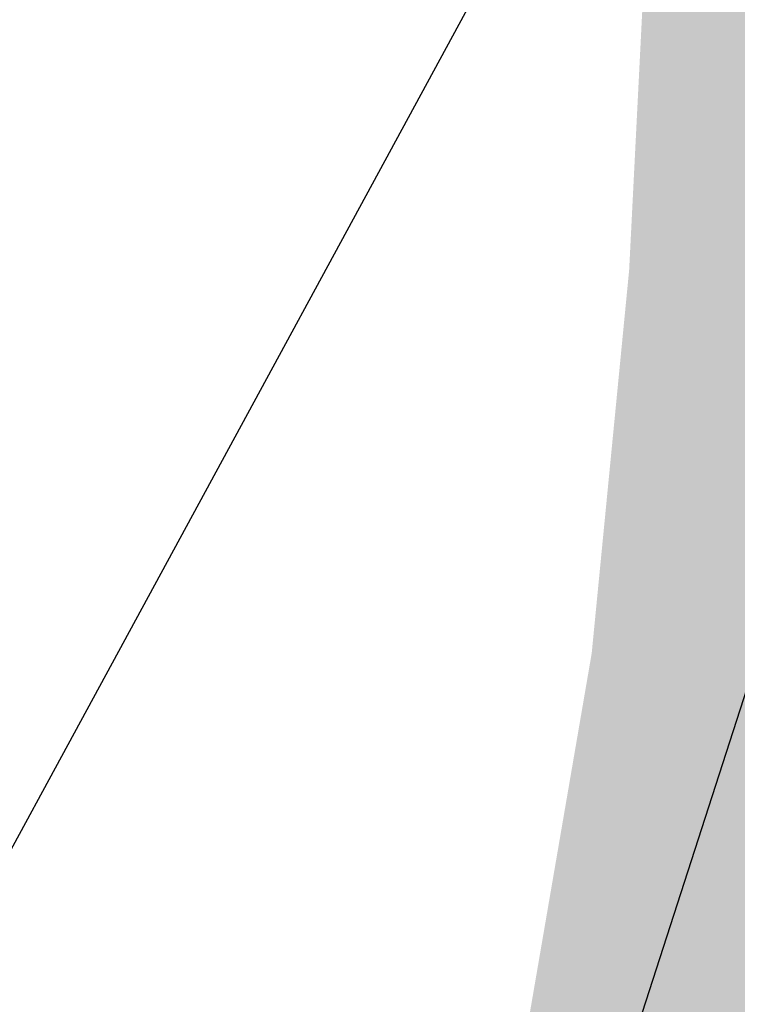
# Model space of a CAD drawing. Header units: metres. Extents: x 157685 to 160831, y 403691 to 406312.
# Tile 123 of 134: x 160114 to 160128, y 405756 to 405774. Entities that reach past the tile are written whole.
import ezdxf

# ---------------------------------------------------------------- set-up
doc = ezdxf.new("R2010")
doc.units = ezdxf.units.M
doc.linetypes.add('VW-1-3_STREEP', pattern=[4, 1, -3])
doc.layers.get('Defpoints').update_dxf_attribs({"color": 171})
for name, color, linetype, lineweight in [('N-WE-GR-GRAS-A', 62, 'Continuous', 18), ('N-WE-VH-GESLOTENVERHARDING_ASFALT-A-200', 253, 'Continuous', 18), ('N-WE-VH-HALFVERHARDING_GRASBETONSTEEN-A-200', 132, 'Continuous', 18), ('N-WE-VH-HALFVERHARDING_GRASBETONSTEEN-G', 7, 'Continuous', 35), ('N-WE-VH-KANTVERHARDING-G', 7, 'Continuous', 30), ('N-WE-VH-VERHARDING_ASFALT-A', 252, 'Continuous', 18), ('N-WE-VW-MARKERING_LANGS_STREEP_13_010-G', 7, 'VW-1-3_STREEP', 13), ('N-WE-VW-MARKERING_LANGS_STREEP_DOORGETROKKEN_010-G', 7, 'Continuous', 13)]:
    doc.layers.add(name, color=color, linetype=linetype, lineweight=lineweight)
pattern_1 = [(0, (0, 0), (1, 1), [0.12, -0.8]), (45, (0.4, 0.2), (-0.1131370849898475, 1.866761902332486), [0.12, -0.8]), (29.99999999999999, (0.08, 0.12), (0.2274613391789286, 1.286025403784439), [0.12, -0.8]), (15, (0.32, 0.48), (0.3856270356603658, 0.7244941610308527), [0.12, -0.8]), (135, (0.16, 2), (-0.02828427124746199, -0.6505382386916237), [0.12, -0.8]), (150, (1.2, 0.4), (0.2156921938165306, -0.5864101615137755), [0.12, -0.8]), (165, (0.24, 0.04), (0.1434520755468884, -0.7010146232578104), [0.12, -0.8]), (85, (0.4, 0.4), (-0.872677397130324, 1.040016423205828), [0.12, -0.8]), (99.99999999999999, (0, 0), (-1.112117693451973, 0.7787131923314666), [0.12, -0.7999999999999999])]
pattern_2 = [(45, (0, 0), (-0.1979898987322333, 0.1979898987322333), [0.14, -0.14]), (135, (0, 0), (-0.1979898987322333, -0.1979898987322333), [0.14, -0.14]), (45, (-0.098994, 0.098994), (-0.1979898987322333, 0.1979898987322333), [0.14, -0.14]), (135, (0.098994, 0.098994), (-0.1979898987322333, -0.1979898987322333), [0.14, -0.14])]

msp = doc.modelspace()

# ---------------------------------------------------------------- hatches: boundary and pattern name
at = {"layer": 'N-WE-GR-GRAS-A'}
h = msp.add_hatch(dxfattribs=at)
h.set_pattern_fill('AGR-GRAS_01-SO', color=256, scale=0.04, pattern_type=2)
h.set_pattern_definition(pattern_1)
edge = h.paths.add_edge_path()
edge.add_line((160189.2016612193, 405785.9665275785), (160195.7319305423, 405790.3957649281))
edge.add_line((160195.7319305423, 405790.3957649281), (160200.9068770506, 405793.7331228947))
edge.add_line((160200.9068770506, 405793.7331228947), (160206.6207372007, 405797.393998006))
edge.add_line((160206.6207372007, 405797.393998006), (160212.5058224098, 405801.1645771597))
edge.add_line((160212.5058224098, 405801.1645771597), (160215.4403023, 405803.0447009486))
edge.add_line((160215.4403023, 405803.0447009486), (160223.1651131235, 405807.0115723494))
edge.add_line((160223.1651131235, 405807.0115723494), (160238.3130194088, 405814.7903772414))
edge.add_line((160238.3130194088, 405814.7903772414), (160245.2264429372, 405818.34058225))
edge.add_line((160245.2264429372, 405818.34058225), (160257.1596195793, 405824.4685481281))
edge.add_line((160257.1596195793, 405824.4685481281), (160282.4383802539, 405837.4852323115))
edge.add_line((160282.4383802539, 405837.4852323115), (160304.8, 405848.933))
edge.add_line((160304.8, 405848.933), (160306.8243412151, 405848.7687974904))
edge.add_line((160306.8243412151, 405848.7687974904), (160309.1690326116, 405848.5786100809))
edge.add_line((160309.1690326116, 405848.5786100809), (160310.0561645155, 405848.468232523))
edge.add_line((160310.0561645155, 405848.468232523), (160312.0402309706, 405848.0812195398))
edge.add_line((160312.0402309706, 405848.0812195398), (160314.3400796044, 405847.9346214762))
edge.add_line((160314.3400796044, 405847.9346214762), (160315.6564235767, 405848.0307936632))
edge.add_arc((160315.6564235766, 405857.0875209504), 9.056727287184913, 270.0000000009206, 289.9784151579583)
edge.add_line((160318.7508003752, 405848.5758148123), (160320.5288332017, 405849.0246637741))
edge.add_line((160320.5288332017, 405849.0246637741), (160323.1988583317, 405850.2487318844))
edge.add_line((160323.1988583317, 405850.2487318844), (160325.3440083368, 405851.7011014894))
edge.add_line((160325.3440083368, 405851.7011014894), (160319.7357826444, 405862.032976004))
edge.add_line((160319.7357826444, 405862.032976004), (160319.1649081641, 405863.1942099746))
edge.add_arc((160314.9036312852, 405869.9648465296), 7.999999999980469, 237.4991886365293, 302.1853307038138, ccw=False)
edge.add_line((160310.6051388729, 405863.2177758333), (160309.4287269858, 405863.9672562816))
edge.add_arc((160306.7421692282, 405859.7503370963), 5.000000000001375, 57.49918863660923, 119.8311523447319)
edge.add_line((160304.2549407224, 405864.0878126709), (160215.6735669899, 405813.2928020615))
edge.add_arc((160320.1371642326, 405631.1188279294), 209.9999999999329, 119.8311523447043, 154.5916889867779)
edge.add_line((160130.449820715, 405721.2227219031), (160122.5481375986, 405704.5880437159))
edge.add_arc((160167.7117908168, 405683.134735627), 49.99999999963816, 154.5916889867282, 158.7403213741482)
edge.add_line((160121.11445924, 405701.2645092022), (160051.2651127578, 405521.7369963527))
edge.add_line((160051.2651127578, 405521.7369963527), (160054.0609526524, 405520.6492099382))
edge.add_line((160054.0609526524, 405520.6492099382), (160054.2946666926, 405521.4391487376))
edge.add_line((160054.2946666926, 405521.4391487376), (160053.061, 405521.931))
edge.add_line((160053.061, 405521.931), (160054.0186409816, 405524.6028530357))
edge.add_line((160054.0186409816, 405524.6028530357), (160055.3093249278, 405528.2039080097))
edge.add_line((160055.3093249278, 405528.2039080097), (160058.581, 405537.332))
edge.add_line((160058.581, 405537.332), (160062.4256195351, 405547.9469237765))
edge.add_line((160062.4256195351, 405547.9469237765), (160065.5920910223, 405555.7356309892))
edge.add_line((160065.5920910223, 405555.7356309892), (160069.5244636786, 405565.547518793))
edge.add_line((160069.5244636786, 405565.547518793), (160074.8122877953, 405578.8021748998))
edge.add_line((160074.8122877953, 405578.8021748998), (160078.1301706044, 405587.5146146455))
edge.add_line((160078.1301706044, 405587.5146146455), (160080.546985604, 405593.8609373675))
edge.add_line((160080.546985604, 405593.8609373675), (160084.7405148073, 405604.8727399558))
edge.add_line((160084.7405148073, 405604.8727399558), (160087.3201539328, 405611.6466231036))
edge.add_line((160087.3201539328, 405611.6466231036), (160089.1540419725, 405616.3956104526))
edge.add_line((160089.1540419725, 405616.3956104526), (160093.7195878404, 405628.0182683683))
edge.add_line((160093.7195878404, 405628.0182683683), (160097.485, 405637.604))
edge.add_line((160097.485, 405637.604), (160098.671, 405639.731))
edge.add_line((160098.671, 405639.731), (160099.902, 405640.851))
edge.add_line((160099.902, 405640.851), (160101.342, 405642.678))
edge.add_line((160101.342, 405642.678), (160102.236, 405644.762))
edge.add_line((160102.236, 405644.762), (160101.805, 405646.021))
edge.add_line((160101.805, 405646.021), (160100.978, 405647.32))
edge.add_line((160100.978, 405647.32), (160104.8939144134, 405656.7246073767))
edge.add_line((160104.8939144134, 405656.7246073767), (160110.4317723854, 405670.1700749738))
edge.add_line((160110.4317723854, 405670.1700749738), (160113.3395261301, 405677.5420055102))
edge.add_line((160113.3395261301, 405677.5420055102), (160118.268, 405690.037))
edge.add_line((160118.268, 405690.037), (160121.1384509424, 405697.1852478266))
edge.add_line((160121.1384509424, 405697.1852478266), (160125.588740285, 405706.4874628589))
edge.add_line((160125.588740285, 405706.4874628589), (160128.7233612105, 405713.1063832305))
edge.add_line((160128.7233612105, 405713.1063832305), (160129.8234757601, 405714.750360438))
edge.add_line((160129.8234757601, 405714.750360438), (160130.9710686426, 405715.7568725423))
edge.add_line((160130.9710686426, 405715.7568725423), (160132.656, 405716.604))
edge.add_line((160132.656, 405716.604), (160137.5482643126, 405732.8158958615))
edge.add_line((160137.5482643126, 405732.8158958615), (160143.5031823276, 405739.3030351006))
edge.add_line((160143.5031823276, 405739.3030351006), (160146.913493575, 405743.3973337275))
edge.add_line((160146.913493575, 405743.3973337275), (160150.7184816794, 405747.8804806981))
edge.add_line((160150.7184816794, 405747.8804806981), (160157.208, 405755.3215))
edge.add_line((160157.208, 405755.3215), (160160.5246288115, 405759.1244169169))
edge.add_line((160160.5246288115, 405759.1244169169), (160165.273, 405764.569))
edge.add_line((160165.273, 405764.569), (160168.8373467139, 405768.3733079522))
edge.add_line((160168.8373467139, 405768.3733079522), (160172.9092487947, 405772.3795900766))
edge.add_line((160172.9092487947, 405772.3795900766), (160177.2963565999, 405776.374836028))
edge.add_line((160177.2963565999, 405776.374836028), (160183.4665665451, 405781.5655980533))
edge.add_line((160183.4665665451, 405781.5655980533), (160189.2016612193, 405785.9665275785))
h = msp.add_hatch(dxfattribs=at)
h.set_pattern_fill('AGR-GRAS_01-SO', color=256, scale=0.04, pattern_type=2)
h.set_pattern_definition(pattern_1)
edge = h.paths.add_edge_path()
edge.add_line((160117.917207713, 405710.1458451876), (160116.8920664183, 405710.5447002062))
edge.add_line((160116.8920664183, 405710.5447002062), (160110.6998789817, 405694.6294760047))
edge.add_line((160110.6998789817, 405694.6294760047), (160111.7250202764, 405694.2306209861))
edge.add_line((160111.7250202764, 405694.2306209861), (160111.271775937, 405693.0656876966))
edge.add_line((160111.271775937, 405693.0656876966), (160110.2466346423, 405693.4645427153))
edge.add_line((160110.2466346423, 405693.4645427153), (160044.824497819, 405525.3158899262))
edge.add_line((160044.824497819, 405525.3158899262), (160045.3938489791, 405524.0213478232))
edge.add_line((160045.3938489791, 405524.0213478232), (160048.0032995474, 405523.006080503))
edge.add_line((160048.0032995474, 405523.006080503), (160117.8526460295, 405702.5335933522))
edge.add_arc((160167.7117908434, 405683.1347356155), 53.50000002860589, 154.5916889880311, 158.7403213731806, ccw=False)
edge.add_line((160119.3866818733, 405706.0897752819), (160125.8537495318, 405719.7042910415))
edge.add_line((160125.8537495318, 405719.7042910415), (160122.0998169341, 405721.1718201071))
edge.add_line((160122.0998169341, 405721.1718201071), (160120.8054824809, 405720.6030026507))
edge.add_line((160120.8054824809, 405720.6030026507), (160117.3453107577, 405711.7096334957))
edge.add_line((160117.3453107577, 405711.7096334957), (160118.3704520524, 405711.3107784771))
edge.add_line((160118.3704520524, 405711.3107784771), (160117.917207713, 405710.1458451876))
edge = h.paths.add_edge_path()
edge.add_line((160123.3449985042, 405726.9901839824), (160123.7582142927, 405727.9711744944))
edge.add_arc((160279.666353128, 405661.7215537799), 169.3999999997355, 156.9780373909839, 157.3380702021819)
edge = h.paths.add_edge_path()
edge.add_line((160133.0505582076, 405746.5753614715), (160133.6348198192, 405747.5769629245))
edge.add_arc((160279.6663531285, 405661.7215537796), 169.4000000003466, 149.5477176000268, 149.9399119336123)
h.paths.add_polyline_path([(160142.62080813, 405759.4119409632), (160141.7224501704, 405760.0467267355), (160141.0011027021, 405759.0258654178), (160141.8994606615, 405758.3910796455)])
h.paths.add_polyline_path([(160154.6598407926, 405774.4081354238), (160153.8394616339, 405775.1409232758), (160153.0067481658, 405774.2086742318), (160153.8271273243, 405773.4758863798)])
edge = h.paths.add_edge_path()
edge.add_arc((160279.6663531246, 405661.7215537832), 169.3999999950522, 132.346206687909, 137.9687500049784)
edge.add_arc((160279.6663531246, 405661.7215537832), 169.3999999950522, 137.9687500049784, 149.5477175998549)
edge.add_line((160133.6348198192, 405747.5769629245), (160134.5849790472, 405747.0227089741))
edge.add_line((160134.5849790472, 405747.0227089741), (160133.9551450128, 405745.9429825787))
edge.add_line((160133.9551450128, 405745.9429825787), (160133.0052740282, 405746.4970683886))
edge.add_arc((160279.6663531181, 405661.7215537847), 169.3999999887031, 149.9705032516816, 156.9780373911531)
edge.add_line((160123.7582142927, 405727.9711744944), (160124.7719514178, 405727.5441650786))
edge.add_line((160124.7719514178, 405727.5441650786), (160124.2867134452, 405726.3921910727))
edge.add_line((160124.2867134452, 405726.3921910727), (160123.2736071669, 405726.8189347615))
edge.add_arc((160279.6663550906, 405661.7215529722), 169.4000021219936, 157.4008230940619, 157.6331887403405)
edge.add_line((160123.0108886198, 405726.1841432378), (160123.5644701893, 405724.8940330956))
edge.add_line((160123.5644701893, 405724.8940330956), (160127.5752955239, 405723.3260766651))
edge.add_arc((160320.1371642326, 405631.1188279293), 213.5000000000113, 134.774034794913, 154.412812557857, ccw=False)
edge.add_line((160169.7664293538, 405782.6803404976), (160165.5570263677, 405786.9230775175))
h = msp.add_hatch(dxfattribs=at)
h.set_pattern_fill('AGR-GRAS_01-SO', color=256, scale=0.04, pattern_type=2)
h.set_pattern_definition(pattern_1)
h.paths.add_polyline_path([(159817.8796577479, 405032.3615227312, -0.4244536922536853), (159807.6438550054, 405029.4353138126), (159804.9141757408, 405031.0140775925), (159806.698841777, 405031.3737125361), (159807.04, 405031.16), (159809.611, 405030.341), (159812.223, 405030.001), (159814.279, 405030.385), (159814.444, 405031.62), (159813.956, 405032.225), (159812.2396506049, 405033.242021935), (159814.061361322, 405034.8103542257), (159814.820717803, 405034.4740069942), (159815.4994739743, 405034.4123150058), (159816.4167998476, 405034.6580784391), (159816.9569999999, 405035.0349999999), (159820.3059377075, 405041.4946262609), (159822.354460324, 405045.432314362), (159826.6084500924, 405053.2936794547), (159829.7245208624, 405059.052172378), (159832.6918773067, 405064.5358415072), (159835.7447925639, 405070.2193987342), (159838.9744319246, 405076.357307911), (159841.6731033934, 405081.4861159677), (159844.7820544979, 405087.3946578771), (159847.8561333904, 405093.236925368), (159850.9675923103, 405099.3492203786), (159854.691755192, 405106.6695736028), (159860.2108525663, 405117.423530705), (159863.4243890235, 405123.3615823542), (159868.7449137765, 405133.192978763), (159871.6940751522, 405138.642511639), (159873.819, 405142.569), (159873.564, 405143.583), (159872.949, 405144.16), (159873.919, 405145.714), (159874.7056259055, 405145.5456317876), (159875.890950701, 405145.9547218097), (159876.2720000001, 405146.3540000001), (159878.9147885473, 405151.370059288), (159881.6262659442, 405156.5466831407), (159887.3003615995, 405167.3793970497), (159892.3483595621, 405177.0167949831), (159893.538, 405179.288), (159894.727, 405181.558), (159894.969, 405183.164), (159894.4128649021, 405184.0045896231), (159892.825, 405184.615), (159896.102, 405188.599), (159896.9029999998, 405188.438), (159898.181, 405188.684), (159899.684, 405190.033), (159902.6926736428, 405195.8713152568), (159907.5866702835, 405205.3680897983), (159913.3084460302, 405216.4711653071), (159918.3450532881, 405227.099399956), (159923.3978129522, 405237.8616172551), (159925.995516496, 405243.3946431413), (159929.861, 405251.628), (159929.911, 405253.028), (159929.35, 405253.63), (159928.363, 405254.141), (159928.977, 405259.516), (159929.897, 405259.351), (159931.062, 405259.363), (159932.331, 405262.333), (159931.733, 405263.36), (159931.174, 405263.618), (159932.61, 405267.191), (159933.738, 405266.939), (159934.813, 405267.403), (159935.788, 405268.797), (159941.1987197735, 405282.5879445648), (159944.9254816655, 405292.0867855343), (159949.2255724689, 405303.0469380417), (159953.271, 405313.358), (159953.284, 405314.495), (159952.883, 405315.118), (159952.236, 405315.511), (159951.529, 405315.708), (159958.367, 405330.954), (159959.877, 405331.032), (159960.96, 405331.735), (159963.5452468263, 405338.7491122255), (159973.5640148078, 405364.9600869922), (159984.162, 405391.33), (159983.822, 405392.929), (159983.104, 405393.589), (159982.386, 405393.853), (159984.688, 405397.951), (159985.985, 405397.984), (159987.076, 405398.897), (159989.441, 405405.903), (159988.08, 405407.062), (159988.527, 405412.178), (159989.913, 405411.732), (159991.291, 405411.789), (159992.095, 405412.104), (159998.5395093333, 405429.2600094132), (160007.1440218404, 405452.1679849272), (160009.451, 405458.31), (160009.626, 405460.261), (160009.534, 405460.661), (160008.794, 405461.402), (160009.8954955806, 405467.6054778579), (160011.385, 405467.341), (160013.662, 405468.133), (160014.677, 405469.155), (160026.9453321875, 405500.9300206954), (160034.7315372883, 405521.1565030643), (160042.3070101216, 405541.7245019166), (160047.868, 405557.494), (160047.613, 405559.249), (160046.719, 405560.154), (160045.615, 405560.352), (160047.615, 405564.794), (160048.822, 405564.245), (160050.393, 405564.15), (160050.929, 405564.7125), (160051.128, 405565.102), (160051.131, 405565.949), (160048.346, 405567.585), (160050.1055, 405571.699), (160050.699, 405570.911), (160051.669, 405570.665), (160053.018, 405570.643), (160053.937, 405571.219), (160058.5456374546, 405583.3248661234), (160064.6810399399, 405599.4412045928), (160069.547, 405612.223), (160069.547, 405613.704), (160068.895, 405614.706), (160068.1765210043, 405615.0935586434), (160070.5442836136, 405619.4830561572), (160072.047, 405619.276), (160073.333, 405619.76), (160078.7473752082, 405633.9478085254), (160089.138878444, 405660.9656097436), (160104.332, 405700.743), (160104.711, 405703.242), (160102.967, 405704.018), (160104.9126580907, 405706.7553753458), (160106.026, 405706.74), (160107.223, 405707.65), (160113.4380612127, 405722.7273025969), (160116.4352043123, 405730.3910378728), (160119.5624009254, 405738.6670014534), (160120.942, 405742.345), (160122.7570846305, 405748.868433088), (160125.062, 405762.2635), (160125.7830441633, 405769.6398440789), (160126.167433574, 405777.2421988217), (160126.2277432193, 405782.3110332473), (160136.3575773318, 405786.1409829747), (160140.471531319, 405781.8232589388, -0.3714281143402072), (160141.0844722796, 405769.5659894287, 0.07269134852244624), (160116.0165246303, 405725.3933185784), (160115.4468538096, 405723.9291447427), (159939.5895977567, 405271.9390061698, -0.02962782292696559), (159902.6989021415, 405191.5621666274)])
at = {"layer": 'N-WE-VH-GESLOTENVERHARDING_ASFALT-A-200', "true_color": 0xcf7363}
h = msp.add_hatch(dxfattribs=at)
h.set_pattern_fill('AVH-ASFALT-SO', color=23, scale=0.2, pattern_type=2)
h.set_pattern_definition([(31.64993266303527, (159085.9115677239, 404918.0168982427), (-0.1049455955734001, 0.1702539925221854), []), (91.64993266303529, (159085.9115677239, 404918.0168982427), (-0.1999170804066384, -0.00575855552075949), [])])
edge = h.paths.add_edge_path()
edge.add_line((160304.2549407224, 405864.0878126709), (160302.5988468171, 405867.1406570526))
edge.add_arc((160350.2821344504, 405779.2412593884), 100.0000001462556, 118.4787556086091, 119.8311523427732)
edge.add_line((160300.537564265, 405865.9907710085), (160213.9325070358, 405816.3290349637))
edge.add_arc((160320.1371642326, 405631.1188279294), 213.4999999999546, 119.8311523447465, 154.5916889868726)
edge.add_line((160127.2883649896, 405722.724453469), (160119.3866818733, 405706.0897752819))
edge.add_arc((160167.7117908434, 405683.1347356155), 53.50000002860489, 154.5916889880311, 158.7403213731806)
edge.add_line((160117.8526460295, 405702.5335933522), (159992.7713508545, 405381.0483546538))
edge.add_line((159992.7713508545, 405381.0483546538), (159995.4326285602, 405378.2357679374))
edge.add_line((159995.4326285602, 405378.2357679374), (160121.11445924, 405701.2645092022))
edge.add_arc((160167.7117908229, 405683.1347356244), 50.00000000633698, 154.5916889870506, 158.7403213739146, ccw=False)
edge.add_line((160122.5481375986, 405704.5880437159), (160130.449820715, 405721.2227219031))
edge.add_arc((160320.137164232, 405631.1188279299), 209.9999999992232, 119.83115234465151, 154.5916889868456, ccw=False)
edge.add_line((160215.6735669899, 405813.2928020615), (160304.2549407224, 405864.0878126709))
at = {"layer": 'N-WE-VH-HALFVERHARDING_GRASBETONSTEEN-A-200'}
h = msp.add_hatch(dxfattribs=at)
h.set_pattern_fill('AVH-GRASBETONSTEEN_02-SO', color=256, scale=0.2, pattern_type=2)
h.set_pattern_definition(pattern_2)
h.paths.add_polyline_path([(160165.5570263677, 405786.9230775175), (160165.1528611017, 405787.3665303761, 0.1156779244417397), (160121.2354257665, 405723.362783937), (160120.8914682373, 405722.4787407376), (160088.3424119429, 405638.8208195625), (160088.7931073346, 405638.3244649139), (160121.1790570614, 405721.5631679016), (160121.7945937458, 405723.1452266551, -0.1156779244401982)])
h = msp.add_hatch(dxfattribs=at)
h.set_pattern_fill('AVH-GRASBETONSTEEN_02-SO', color=256, scale=0.2, pattern_type=2)
h.set_pattern_definition(pattern_2)
h.paths.add_polyline_path([(160141.5579866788, 405769.1975004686, 0.3714281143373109), (160140.9059218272, 405782.2371488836), (160136.7919623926, 405786.5548786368), (160136.3575773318, 405786.1409829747), (160140.471531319, 405781.8232589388, -0.3714281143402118), (160141.0844722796, 405769.5659894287, 0.07269134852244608), (160116.0165246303, 405725.3933185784), (160115.4468538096, 405723.9291447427), (160084.1359216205, 405643.4534629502), (160084.5866170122, 405642.9571083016), (160116.0015831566, 405723.7001792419), (160116.5756926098, 405725.175761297, -0.07269134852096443)])
at = {"layer": 'N-WE-VH-VERHARDING_ASFALT-A'}
h = msp.add_hatch(dxfattribs=at)
h.set_pattern_fill('AVH-ASFALT', color=256, scale=0.2, angle=90, pattern_type=2)
h.set_pattern_definition([(211.952110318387, (160401.9374069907, 405586.9289014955), (0.1058420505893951, -0.1696981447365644), []), (271.952110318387, (160401.9374069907, 405586.9289014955), (0.1998839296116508, 0.006812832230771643), [])])
h.paths.add_polyline_path([(160120.8914682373, 405722.4787407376), (160121.2354257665, 405723.362783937, -0.07269134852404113), (160145.503940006, 405766.1267591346), (160141.5579866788, 405769.1975004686, 0.07269134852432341), (160116.5756926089, 405725.1757612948), (160116.0015831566, 405723.7001792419), (159940.1487657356, 405271.721448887, -0.02962782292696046), (159903.2284350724, 405191.2800409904), (159818.4091906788, 405032.0793970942), (159822.821965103, 405029.7283501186), (159907.6412094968, 405188.9289940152, 0.02962782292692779), (159944.8084988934, 405269.9084715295)])

# ---------------------------------------------------------------- linework, layer by layer
at = {"layer": 'Defpoints'}
msp.add_lwpolyline([(160237.3825357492, 405844.1854572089), (160196.4652616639, 405819.6599800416), (160173.253865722, 405805.1178359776), (160154.7778522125, 405789.6693410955), (160150.3421366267, 405787.2690101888), (160144.6047036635, 405789.2096847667), (160142.3831931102, 405791.3776494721), (160133.5494837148, 405800.7081560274), (160132.7281745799, 405801.6385522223), (160131.9337177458, 405801.1018040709), (160127.4009197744, 405798.8901293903), (160130.5568894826, 405784.6075952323), (160128.7958023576, 405763.8906946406), (160122.0636946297, 405743.0557869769), (160113.9986103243, 405722.1667655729), (160108.8774401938, 405709.0994304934), (160100.0760436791, 405688.4066373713), (160099.3719038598, 405687.3498515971), (160098.425031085, 405683.030268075), (160084.0343491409, 405645.5719950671), (160070.1158216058, 405610.7232120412)], dxfattribs=at)
msp.add_lwpolyline([(160111.0972522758, 405644.5707905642), (160203.6609179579, 405815.0418317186), (160158.0375836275, 405839.8148452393), (160065.4739179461, 405669.3438040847)], close=True, dxfattribs=at)
at = {"layer": 'N-WE-VH-HALFVERHARDING_GRASBETONSTEEN-G'}
for points in [[(160121.1790570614, 405721.5631679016), (160121.7945937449, 405723.1452266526, -0.1156779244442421), (160165.5570263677, 405786.9230775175, -0.1156779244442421)], [(160115.4468538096, 405723.9291447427), (160116.0165246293, 405725.3933185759, -0.07269134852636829), (160141.0844722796, 405769.5659894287, 0.3714281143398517), (160140.471531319, 405781.8232589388), (160136.3575773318, 405786.1409829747)]]:
    msp.add_lwpolyline(points, format="xyb", dxfattribs=at)
at = {"layer": 'N-WE-VH-KANTVERHARDING-G'}
for points in [[(159822.5813815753, 405020.4736371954), (159825.772265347, 405026.1606495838, 0.005446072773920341), (159830.9980978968, 405035.7169287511), (159911.5244509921, 405186.8600726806, 0.0296278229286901), (159948.9090640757, 405268.313051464), (160117.8526460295, 405702.5335933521, -0.01810380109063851), (160119.3866818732, 405706.0897752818), (160127.2883649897, 405722.7244534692, -0.1528452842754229), (160213.9325070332, 405816.3290349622), (160300.5375642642, 405865.990771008, -0.01138945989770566), (160304.5397563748, 405868.1661427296), (160313.3439731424, 405872.6949742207)], [(160116.0015831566, 405723.7001792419), (160116.5756926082, 405725.175761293, -0.07269134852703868), (160141.5579866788, 405769.1975004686, 0.3714281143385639), (160140.9059218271, 405782.2371488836), (160135.4122839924, 405788.0028944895)], [(160120.8914682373, 405722.4787407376), (160121.2354257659, 405723.3627839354, -0.1156779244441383), (160165.1528611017, 405787.3665303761, -0.1156779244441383)]]:
    msp.add_lwpolyline(points, format="xyb", dxfattribs=at)
at = {"layer": 'N-WE-VW-MARKERING_LANGS_STREEP_13_010-G', "const_width": 0.1, "flags": 128}
for points in [[(159820.1786345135, 405034.762523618), (159903.4932015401, 405191.138978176, 0.02962782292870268), (159940.4283497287, 405271.6126702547), (160116.2811671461, 405723.5914006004), (160116.8552765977, 405725.0669826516, -0.06808900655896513), (160139.8525552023, 405766.4697848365, -0.06808900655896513)], [(159824.0619043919, 405032.6936555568), (159907.3764430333, 405189.0700568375, 0.02962782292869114), (159944.5289149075, 405270.01725018), (160120.6118842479, 405722.587519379), (160120.9558417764, 405723.4715625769, -0.06797021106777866), (160143.3256280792, 405763.7671156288, -0.06797021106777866)]]:
    msp.add_lwpolyline(points, format="xyb", dxfattribs=at)
at = {"layer": 'N-WE-VW-MARKERING_LANGS_STREEP_DOORGETROKKEN_010-G', "const_width": 0.1, "flags": 128}
msp.add_lwpolyline([(159822.7121970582, 405020.4002389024), (159825.90308083, 405026.0872512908, 0.005446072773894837), (159831.1304811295, 405035.6463973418), (159911.6568342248, 405186.7895412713, 0.02962782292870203), (159949.0488560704, 405268.2586621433), (160117.9924380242, 405702.4792040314, -0.01810380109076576), (160119.5221728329, 405706.0254153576), (160127.4238559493, 405722.6600935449, -0.1528452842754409), (160214.0071238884, 405816.1989106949), (160300.6121811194, 405865.8606467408, -0.006251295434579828), (160302.7933878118, 405867.0754296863, -0.006251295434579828)], format="xyb", dxfattribs=at)

doc.saveas('drawing.dxf')
